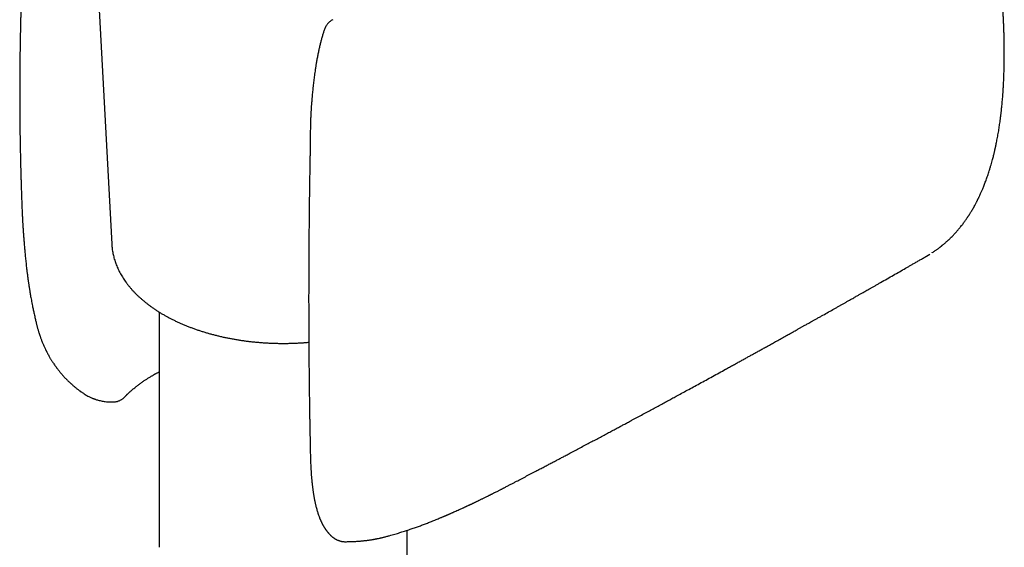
# Model space of a CAD drawing. Header units: millimetres. Extents: x 8 to 820, y 12 to 745.
# Tile 29 of 55: x 760 to 819, y 171 to 203. Entities that reach past the tile are written whole.
import ezdxf

# ---------------------------------------------------------------- set-up
doc = ezdxf.new("R2010")
doc.units = ezdxf.units.MM

msp = doc.modelspace()

# ---------------------------------------------------------------- linework, layer by layer
at = {"color": 7, "linetype": 'Continuous', "lineweight": 30}
for p, q in [((764.094, 212.896), (765.35, 189.239)), ((778.727, 202.819), (778.727, 202.819)), ((765.35, 189.239), (765.35, 189.234)), ((814.649, 188.521), (814.851, 188.644)), ((814.972, 188.718), (814.96, 188.71)), ((814.975, 188.72), (814.993, 188.731)), ((768.216, 185.14), (768.216, 170.907)), ((760.772, 184.524), (760.782, 184.483)), ((766.237, 180.109), (766.228, 180.101)), ((783.216, 168.312), (783.216, 171.935)), ((778.722, 171.519), (778.724, 171.517)), ((779.492, 171.247), (779.492, 171.247))]:
    msp.add_line(p, q, dxfattribs=at)
for points, knots in [([(819.349, 200.823), (819.349, 200.86), (819.349, 200.931), (819.349, 201.03), (819.348, 201.116), (819.347, 201.195), (819.347, 201.273), (819.346, 201.354), (819.344, 201.467), (819.342, 201.616), (819.337, 201.804), (819.332, 202.014), (819.325, 202.244), (819.315, 202.488), (819.304, 202.732), (819.292, 202.976), (819.276, 203.24), (819.258, 203.524), (819.235, 203.828), (819.211, 204.129), (819.184, 204.423), (819.156, 204.708), (819.127, 204.979), (819.097, 205.237), (819.067, 205.482), (819.036, 205.721), (819.003, 205.962), (818.967, 206.214), (818.927, 206.478), (818.884, 206.751), (818.844, 206.985), (818.811, 207.177), (818.785, 207.325), (818.757, 207.474), (818.729, 207.626), (818.698, 207.785), (818.665, 207.952), (818.629, 208.13), (818.59, 208.317), (818.546, 208.517), (818.499, 208.731), (818.465, 208.878), (818.448, 208.954)], [0, 0, 0, 0, 0.014556, 0.027382, 0.038481, 0.048084, 0.057947, 0.068435, 0.079547, 0.101538, 0.125623, 0.151799, 0.182158, 0.213416, 0.244381, 0.275055, 0.30544, 0.343779, 0.381655, 0.419072, 0.455809, 0.490886, 0.52419, 0.555726, 0.585494, 0.61375, 0.642814, 0.673251, 0.705067, 0.738107, 0.771771, 0.789275, 0.806932, 0.824741, 0.842705, 0.8613, 0.881551, 0.902198, 0.924359, 0.94804, 0.973251, 1, 1, 1, 1]), ([(759.896, 204.868), (759.895, 204.834), (759.892, 204.729), (759.886, 204.554), (759.879, 204.324), (759.871, 204.079), (759.864, 203.819), (759.856, 203.561), (759.849, 203.303), (759.842, 203.041), (759.836, 202.772), (759.83, 202.546), (759.826, 202.37), (759.824, 202.253), (759.822, 202.156), (759.82, 202.077), (759.819, 202.01), (759.817, 201.934), (759.815, 201.832), (759.813, 201.711), (759.81, 201.578), (759.808, 201.457), (759.806, 201.348), (759.805, 201.252), (759.803, 201.173), (759.802, 201.11), (759.802, 201.06), (759.801, 201.013), (759.8, 200.97), (759.8, 200.929), (759.799, 200.886), (759.798, 200.834), (759.797, 200.769), (759.796, 200.691), (759.795, 200.605), (759.794, 200.515), (759.793, 200.401), (759.791, 200.264), (759.789, 200.128), (759.788, 200.019), (759.788, 199.939), (759.787, 199.869), (759.787, 199.81), (759.786, 199.764), (759.786, 199.726), (759.785, 199.686), (759.785, 199.632), (759.785, 199.561), (759.784, 199.479), (759.783, 199.393), (759.782, 199.197), (759.781, 198.999), (759.781, 198.8), (759.781, 198.707), (759.781, 198.616), (759.78, 198.531), (759.78, 198.456), (759.78, 198.4), (759.78, 198.355), (759.78, 198.312), (759.78, 198.261), (759.78, 198.198), (759.78, 198.126), (759.781, 198.038), (759.781, 197.939), (759.781, 197.832), (759.782, 197.726), (759.782, 197.622), (759.782, 197.518), (759.783, 197.418), (759.783, 197.325), (759.784, 197.248), (759.784, 197.187), (759.785, 197.141), (759.785, 197.102), (759.785, 197.067), (759.786, 197.032), (759.786, 196.986), (759.786, 196.928), (759.787, 196.862), (759.788, 196.792), (759.788, 196.704), (759.79, 196.595), (759.791, 196.46), (759.793, 196.315), (759.794, 196.178), (759.796, 196.055), (759.797, 195.952), (759.799, 195.857), (759.8, 195.774), (759.801, 195.7), (759.802, 195.632), (759.803, 195.565), (759.805, 195.484), (759.806, 195.39), (759.808, 195.282), (759.81, 195.168), (759.812, 195.052), (759.815, 194.924), (759.818, 194.783), (759.821, 194.631), (759.824, 194.482), (759.827, 194.34), (759.831, 194.204), (759.834, 194.078), (759.836, 193.971), (759.839, 193.885), (759.84, 193.815), (759.842, 193.75), (759.844, 193.684), (759.846, 193.615), (759.848, 193.542), (759.85, 193.455), (759.853, 193.354), (759.856, 193.236), (759.86, 193.107), (759.864, 192.964), (759.869, 192.805), (759.875, 192.628), (759.881, 192.435), (759.887, 192.253), (759.893, 192.086), (759.898, 191.939), (759.901, 191.839), (759.903, 191.788)], [0, 0, 0, 0, 0.007608, 0.024, 0.039686, 0.060008, 0.079643, 0.098888, 0.118672, 0.138126, 0.158406, 0.179898, 0.18942, 0.19835, 0.206681, 0.211312, 0.216294, 0.222053, 0.228589, 0.239474, 0.249617, 0.258803, 0.26703, 0.274299, 0.280794, 0.284848, 0.288644, 0.292183, 0.295463, 0.298486, 0.30148, 0.305393, 0.310315, 0.316255, 0.323109, 0.32998, 0.33666, 0.349231, 0.361069, 0.367768, 0.374009, 0.379356, 0.383791, 0.387316, 0.389929, 0.39244, 0.396507, 0.402181, 0.408678, 0.415213, 0.421788, 0.453307, 0.460314, 0.467364, 0.474455, 0.481238, 0.486909, 0.491435, 0.4942, 0.497225, 0.501129, 0.505912, 0.511573, 0.517775, 0.526019, 0.534177, 0.542248, 0.550232, 0.55813, 0.56594, 0.573191, 0.579481, 0.583551, 0.587084, 0.59008, 0.592541, 0.595043, 0.598268, 0.603, 0.608264, 0.613567, 0.618911, 0.628553, 0.638671, 0.649773, 0.661862, 0.670069, 0.678173, 0.685445, 0.691878, 0.697471, 0.702343, 0.707473, 0.713077, 0.720795, 0.729252, 0.738035, 0.746937, 0.755958, 0.767638, 0.779492, 0.791024, 0.80202, 0.812477, 0.822371, 0.831134, 0.837236, 0.842447, 0.847268, 0.852361, 0.85773, 0.863374, 0.869293, 0.877881, 0.886989, 0.896793, 0.907882, 0.920303, 0.934057, 0.949143, 0.965563, 0.976566, 0.988097, 1, 1, 1, 1]), ([(778.727, 202.819), (778.723, 202.817), (778.689, 202.802), (778.632, 202.766), (778.557, 202.714), (778.488, 202.657), (778.427, 202.596), (778.376, 202.533), (778.339, 202.481), (778.315, 202.442), (778.298, 202.411), (778.285, 202.388), (778.277, 202.37), (778.27, 202.357), (778.263, 202.342), (778.256, 202.326), (778.248, 202.307), (778.233, 202.272), (778.211, 202.215), (778.182, 202.133), (778.152, 202.041), (778.122, 201.943), (778.091, 201.839), (778.052, 201.701), (778.005, 201.526), (777.951, 201.31), (777.899, 201.085), (777.848, 200.849), (777.8, 200.607), (777.756, 200.368), (777.716, 200.139), (777.681, 199.922), (777.651, 199.719), (777.624, 199.532), (777.601, 199.36), (777.58, 199.201), (777.561, 199.043), (777.541, 198.877), (777.523, 198.713), (777.506, 198.552), (777.49, 198.394), (777.474, 198.228), (777.459, 198.057), (777.446, 197.898), (777.435, 197.761), (777.427, 197.652), (777.421, 197.557), (777.415, 197.477), (777.411, 197.408), (777.407, 197.339), (777.402, 197.256), (777.396, 197.153), (777.39, 197.038), (777.385, 196.919), (777.38, 196.8), (777.375, 196.681), (777.371, 196.54), (777.367, 196.38), (777.364, 196.203), (777.363, 196.03), (777.362, 195.865), (777.362, 195.72), (777.362, 195.593), (777.361, 195.485), (777.36, 195.409), (777.359, 195.369), (777.359, 195.365)], [0, 0, 0, 0, 0.001449, 0.013551, 0.024489, 0.034348, 0.045913, 0.055746, 0.063864, 0.068812, 0.072758, 0.076475, 0.078417, 0.080149, 0.082139, 0.084389, 0.086904, 0.089689, 0.098774, 0.110037, 0.122014, 0.135, 0.148415, 0.162252, 0.187979, 0.21494, 0.243034, 0.272147, 0.302339, 0.33211, 0.360342, 0.38701, 0.412127, 0.435725, 0.45662, 0.476237, 0.495644, 0.516618, 0.539214, 0.558436, 0.578726, 0.6001, 0.622574, 0.645556, 0.661821, 0.676189, 0.688648, 0.699185, 0.70779, 0.716081, 0.727189, 0.741626, 0.757957, 0.77448, 0.791193, 0.808095, 0.825127, 0.851581, 0.876815, 0.901102, 0.925656, 0.94968, 0.966268, 0.982263, 0.99855, 1, 1, 1, 1]), ([(818.438, 193.679), (818.457, 193.742), (818.495, 193.862), (818.547, 194.038), (818.593, 194.2), (818.633, 194.35), (818.669, 194.484), (818.699, 194.604), (818.725, 194.71), (818.748, 194.802), (818.765, 194.876), (818.778, 194.934), (818.789, 194.98), (818.798, 195.023), (818.808, 195.066), (818.818, 195.11), (818.833, 195.178), (818.852, 195.271), (818.879, 195.398), (818.907, 195.54), (818.936, 195.695), (818.966, 195.858), (818.994, 196.022), (819.021, 196.184), (819.045, 196.338), (819.068, 196.488), (819.091, 196.65), (819.115, 196.83), (819.14, 197.03), (819.165, 197.241), (819.186, 197.435), (819.204, 197.614), (819.22, 197.777), (819.236, 197.955), (819.251, 198.146), (819.267, 198.351), (819.282, 198.57), (819.296, 198.803), (819.309, 199.051), (819.32, 199.313), (819.33, 199.589), (819.338, 199.878), (819.344, 200.179), (819.348, 200.495), (819.349, 200.712), (819.349, 200.823)], [0, 0, 0, 0, 0.02966, 0.057039, 0.082152, 0.105011, 0.12563, 0.143706, 0.159636, 0.173425, 0.185078, 0.19285, 0.199314, 0.205535, 0.211938, 0.218524, 0.225293, 0.241968, 0.259572, 0.281339, 0.303949, 0.327358, 0.351812, 0.37492, 0.396683, 0.417374, 0.438702, 0.465254, 0.49313, 0.522331, 0.552864, 0.573483, 0.595869, 0.620022, 0.645944, 0.673638, 0.703106, 0.73435, 0.767374, 0.802184, 0.838782, 0.876475, 0.915904, 0.957077, 1, 1, 1, 1]), ([(777.359, 195.366), (777.358, 195.337), (777.356, 195.213), (777.352, 195.001), (777.347, 194.736), (777.342, 194.49), (777.338, 194.264), (777.334, 194.056), (777.331, 193.868), (777.328, 193.697), (777.326, 193.536), (777.323, 193.38), (777.321, 193.224), (777.318, 193.069), (777.316, 192.913), (777.314, 192.756), (777.309, 192.46), (777.303, 192.023), (777.296, 191.448), (777.29, 190.943), (777.286, 190.508), (777.283, 190.144), (777.279, 189.783), (777.277, 189.432), (777.274, 189.096), (777.273, 188.848), (777.272, 188.678), (777.271, 188.577), (777.27, 188.464), (777.27, 188.339), (777.269, 188.204), (777.268, 188.057), (777.268, 187.9), (777.267, 187.732), (777.266, 187.54), (777.265, 187.322), (777.265, 187.077), (777.264, 186.817), (777.264, 186.54), (777.263, 186.247), (777.263, 186.047), (777.263, 185.945)], [0, 0, 0, 0, 0.009273, 0.038843, 0.066517, 0.092294, 0.116176, 0.137785, 0.157566, 0.175518, 0.191641, 0.20851, 0.224654, 0.240932, 0.257344, 0.273889, 0.290569, 0.351122, 0.412026, 0.472929, 0.511686, 0.550443, 0.589187, 0.626802, 0.66256, 0.696461, 0.706237, 0.717017, 0.72907, 0.742396, 0.756995, 0.772573, 0.78938, 0.807414, 0.826677, 0.851211, 0.877486, 0.905502, 0.93526, 0.966759, 1, 1, 1, 1]), ([(814.993, 188.731), (815.025, 188.752), (815.084, 188.791), (815.168, 188.848), (815.241, 188.9), (815.304, 188.946), (815.358, 188.985), (815.401, 189.017), (815.435, 189.043), (815.463, 189.065), (815.49, 189.086), (815.517, 189.108), (815.546, 189.131), (815.58, 189.158), (815.618, 189.189), (815.66, 189.224), (815.707, 189.264), (815.759, 189.308), (815.81, 189.353), (815.856, 189.393), (815.891, 189.426), (815.919, 189.451), (815.944, 189.474), (815.971, 189.5), (816.006, 189.533), (816.049, 189.573), (816.11, 189.633), (816.184, 189.707), (816.265, 189.791), (816.341, 189.871), (816.413, 189.95), (816.483, 190.029), (816.551, 190.107), (816.619, 190.188), (816.689, 190.273), (816.756, 190.357), (816.822, 190.442), (816.883, 190.523), (816.944, 190.605), (817.003, 190.688), (817.06, 190.769), (817.107, 190.837), (817.143, 190.892), (817.17, 190.932), (817.194, 190.968), (817.218, 191.006), (817.245, 191.048), (817.276, 191.097), (817.31, 191.152), (817.375, 191.258), (817.469, 191.417), (817.561, 191.582), (817.624, 191.702), (817.66, 191.771), (817.692, 191.833), (817.72, 191.889), (817.744, 191.936), (817.766, 191.981), (817.789, 192.029), (817.816, 192.085), (817.845, 192.147), (817.879, 192.219), (817.915, 192.298), (817.953, 192.383), (817.989, 192.467), (818.026, 192.554), (818.066, 192.649), (818.108, 192.755), (818.153, 192.869), (818.2, 192.991), (818.248, 193.119), (818.296, 193.254), (818.344, 193.393), (818.391, 193.535), (818.422, 193.631), (818.438, 193.679)], [0, 0, 0, 0, 0.01984, 0.037623, 0.053342, 0.066994, 0.078574, 0.08808, 0.095141, 0.100986, 0.106829, 0.1127, 0.118599, 0.12608, 0.134398, 0.143755, 0.154152, 0.166159, 0.17861, 0.189133, 0.197196, 0.203323, 0.208206, 0.21445, 0.222719, 0.232755, 0.24456, 0.266237, 0.286022, 0.303914, 0.322352, 0.339979, 0.357068, 0.374586, 0.392781, 0.412319, 0.428685, 0.445827, 0.462832, 0.479505, 0.495845, 0.511279, 0.520293, 0.528042, 0.534595, 0.541604, 0.549785, 0.559136, 0.569657, 0.581334, 0.619676, 0.65857, 0.67166, 0.684169, 0.6953, 0.705052, 0.713425, 0.72043, 0.728787, 0.738464, 0.749462, 0.760984, 0.775691, 0.790109, 0.804239, 0.818301, 0.83391, 0.851392, 0.870751, 0.890151, 0.911128, 0.932902, 0.95497, 0.977335, 1, 1, 1, 1]), ([(759.903, 191.779), (759.904, 191.766), (759.905, 191.728), (759.908, 191.667), (759.91, 191.595), (759.916, 191.458), (759.922, 191.306), (759.93, 191.14), (759.936, 191.017), (759.942, 190.887), (759.949, 190.765), (759.955, 190.655), (759.96, 190.557), (759.966, 190.456), (759.973, 190.351), (759.979, 190.245), (759.986, 190.146), (759.992, 190.058), (759.996, 189.986), (760, 189.93), (760.003, 189.888), (760.005, 189.855), (760.008, 189.825), (760.01, 189.79), (760.013, 189.746), (760.019, 189.673), (760.026, 189.571), (760.036, 189.444), (760.047, 189.31), (760.058, 189.173), (760.07, 189.033), (760.083, 188.89), (760.102, 188.684), (760.128, 188.415), (760.163, 188.084), (760.192, 187.823), (760.215, 187.635), (760.229, 187.521), (760.244, 187.406), (760.259, 187.291), (760.274, 187.179), (760.288, 187.076), (760.302, 186.982), (760.313, 186.901), (760.323, 186.836), (760.33, 186.79), (760.335, 186.754), (760.34, 186.72), (760.347, 186.678), (760.355, 186.625), (760.365, 186.559), (760.378, 186.479), (760.393, 186.384), (760.412, 186.274), (760.433, 186.151), (760.457, 186.012), (760.486, 185.858), (760.518, 185.69), (760.556, 185.493), (760.603, 185.268), (760.658, 185.011), (760.714, 184.761), (760.753, 184.596), (760.77, 184.524)], [0, 0, 0, 0, 0.0053883, 0.0153266, 0.0251451, 0.0348459, 0.0718531, 0.0878917, 0.1047334, 0.1227955, 0.1420838, 0.1549989, 0.1684133, 0.1823278, 0.1967432, 0.211653, 0.2256457, 0.2376612, 0.2477015, 0.2550351, 0.260778, 0.2649309, 0.2684344, 0.273204, 0.2792954, 0.2867081, 0.3030808, 0.3208741, 0.339117, 0.3578095, 0.3769519, 0.396544, 0.416586, 0.4611926, 0.5064847, 0.5522927, 0.5678377, 0.5834443, 0.5991133, 0.6148456, 0.6306058, 0.6450048, 0.6573329, 0.6690989, 0.6780477, 0.6841798, 0.6881854, 0.6927569, 0.6981659, 0.7056161, 0.7144335, 0.7254463, 0.7387469, 0.7537411, 0.7708694, 0.7901357, 0.8115448, 0.8351021, 0.8608136, 0.8938903, 0.9299798, 0.9690959, 1, 1, 1, 1]), ([(765.35, 189.234), (765.353, 189.191), (765.358, 189.102), (765.373, 188.967), (765.393, 188.827), (765.419, 188.687), (765.449, 188.548), (765.485, 188.41), (765.526, 188.272), (765.571, 188.134), (765.623, 187.997), (765.679, 187.861), (765.74, 187.725), (765.807, 187.59), (765.878, 187.456), (765.955, 187.324), (766.037, 187.192), (766.123, 187.061), (766.215, 186.932), (766.311, 186.803), (766.413, 186.676), (766.519, 186.551), (766.63, 186.427), (766.746, 186.305), (766.866, 186.184), (766.991, 186.065), (767.12, 185.948), (767.254, 185.833), (767.392, 185.72), (767.534, 185.608), (767.68, 185.499), (767.831, 185.392), (767.985, 185.287), (768.143, 185.184), (768.305, 185.083), (768.471, 184.985), (768.64, 184.889), (768.813, 184.796), (768.99, 184.705), (769.169, 184.616), (769.352, 184.53), (769.538, 184.446), (769.727, 184.365), (769.919, 184.287), (770.114, 184.211), (770.312, 184.138), (770.512, 184.067), (770.715, 183.999), (770.92, 183.934), (771.128, 183.872), (771.338, 183.813), (771.55, 183.756), (771.764, 183.702), (771.98, 183.651), (772.198, 183.603), (772.417, 183.558), (772.639, 183.516), (772.861, 183.477), (773.085, 183.441), (773.311, 183.408), (773.537, 183.377), (773.765, 183.35), (773.993, 183.326), (774.222, 183.305), (774.453, 183.286), (774.683, 183.271), (774.914, 183.259), (775.146, 183.25), (775.378, 183.244), (775.61, 183.241), (775.842, 183.241), (776.074, 183.245), (776.306, 183.251), (776.537, 183.26), (776.769, 183.272), (776.999, 183.288), (777.167, 183.301), (777.257, 183.309), (777.271, 183.311)], [0, 0, 0, 0, 0.011598, 0.024426, 0.037263, 0.050114, 0.062983, 0.075874, 0.088789, 0.101731, 0.114704, 0.127709, 0.140747, 0.153819, 0.166926, 0.180067, 0.193242, 0.206449, 0.219687, 0.232956, 0.246251, 0.259572, 0.272917, 0.286283, 0.299667, 0.313068, 0.326483, 0.339911, 0.353349, 0.366795, 0.380248, 0.393706, 0.407168, 0.420633, 0.434099, 0.447566, 0.461032, 0.474497, 0.48796, 0.501421, 0.514879, 0.528334, 0.541786, 0.555234, 0.568679, 0.582121, 0.595558, 0.608992, 0.622423, 0.635849, 0.649273, 0.662692, 0.676109, 0.689522, 0.702932, 0.71634, 0.729744, 0.743146, 0.756546, 0.769944, 0.783339, 0.796733, 0.810124, 0.823515, 0.836904, 0.850292, 0.863679, 0.877066, 0.890452, 0.903837, 0.917223, 0.930608, 0.943994, 0.95738, 0.970767, 0.984155, 0.997543, 1, 1, 1, 1]), ([(789.057, 174.493), (789.064, 174.496), (789.102, 174.516), (789.171, 174.552), (789.286, 174.612), (789.425, 174.684), (789.588, 174.769), (789.802, 174.881), (790.064, 175.017), (790.374, 175.18), (790.689, 175.344), (790.984, 175.499), (791.258, 175.643), (791.504, 175.772), (791.742, 175.897), (791.971, 176.018), (792.191, 176.134), (792.407, 176.248), (792.623, 176.361), (792.843, 176.478), (793.096, 176.612), (793.381, 176.763), (793.699, 176.931), (794.011, 177.097), (794.316, 177.259), (794.614, 177.417), (794.91, 177.575), (795.199, 177.729), (795.476, 177.877), (795.727, 178.011), (795.956, 178.133), (796.17, 178.248), (796.388, 178.365), (796.613, 178.486), (796.87, 178.624), (797.16, 178.779), (797.48, 178.952), (797.794, 179.121), (798.101, 179.286), (798.397, 179.446), (798.689, 179.604), (798.97, 179.756), (799.237, 179.901), (799.521, 180.055), (799.831, 180.224), (800.178, 180.412), (800.541, 180.61), (800.918, 180.816), (801.304, 181.026), (801.697, 181.242), (802.092, 181.458), (802.437, 181.647), (802.728, 181.807), (802.965, 181.938), (803.196, 182.065), (803.419, 182.188), (803.631, 182.305), (803.832, 182.416), (804.024, 182.522), (804.217, 182.628), (804.416, 182.739), (804.626, 182.855), (804.846, 182.977), (805.077, 183.105), (805.322, 183.241), (805.581, 183.385), (805.855, 183.537), (806.086, 183.666), (806.271, 183.769), (806.4, 183.841), (806.525, 183.911), (806.64, 183.975), (806.745, 184.034), (806.84, 184.087), (806.924, 184.134), (807, 184.176), (807.069, 184.215), (807.138, 184.254), (807.212, 184.295), (807.293, 184.34), (807.382, 184.39), (807.479, 184.445), (807.592, 184.508), (807.723, 184.581), (807.872, 184.665), (808.033, 184.755), (808.203, 184.851), (808.434, 184.981), (808.721, 185.142), (809, 185.3), (809.216, 185.421), (809.37, 185.508), (809.523, 185.594), (809.674, 185.68), (809.825, 185.765), (809.972, 185.848), (810.109, 185.926), (810.233, 185.996), (810.342, 186.058), (810.441, 186.114), (810.53, 186.165), (810.609, 186.209), (810.686, 186.253), (810.77, 186.301), (810.868, 186.356), (810.978, 186.419), (811.099, 186.488), (811.232, 186.563), (811.376, 186.645), (811.53, 186.733), (811.695, 186.827), (811.94, 186.966), (812.256, 187.147), (812.637, 187.364), (813.008, 187.577), (813.304, 187.746), (813.531, 187.877), (813.696, 187.972), (813.869, 188.071), (814.052, 188.176), (814.244, 188.287), (814.446, 188.403), (814.583, 188.482), (814.654, 188.523)], [0, 0, 0, 0, 0.000804, 0.004366, 0.008049, 0.014083, 0.020417, 0.027051, 0.038844, 0.050832, 0.062998, 0.07534, 0.085149, 0.094724, 0.103921, 0.112741, 0.121332, 0.129543, 0.137809, 0.146356, 0.155184, 0.167169, 0.179544, 0.192119, 0.203511, 0.215058, 0.226722, 0.238002, 0.248747, 0.258957, 0.267264, 0.275456, 0.283926, 0.292676, 0.301708, 0.313942, 0.32643, 0.339113, 0.350602, 0.362245, 0.373728, 0.384676, 0.395088, 0.404966, 0.417838, 0.431354, 0.445559, 0.460343, 0.47542, 0.490776, 0.506386, 0.521701, 0.531204, 0.540489, 0.549558, 0.55832, 0.566665, 0.574455, 0.581845, 0.589274, 0.597035, 0.605299, 0.61391, 0.622906, 0.632467, 0.642617, 0.653357, 0.664686, 0.669846, 0.675061, 0.67996, 0.684478, 0.688615, 0.692308, 0.695633, 0.69859, 0.70118, 0.703855, 0.706706, 0.709878, 0.713372, 0.717188, 0.721325, 0.726715, 0.732568, 0.738884, 0.745663, 0.752627, 0.766154, 0.779475, 0.785571, 0.791623, 0.797631, 0.803595, 0.809515, 0.815391, 0.820993, 0.825704, 0.83001, 0.83391, 0.837405, 0.840495, 0.843192, 0.846571, 0.850422, 0.854745, 0.85954, 0.864807, 0.87044, 0.876528, 0.883071, 0.889965, 0.905422, 0.920465, 0.935096, 0.949314, 0.955569, 0.962032, 0.968873, 0.97609, 0.983683, 0.991653, 1, 1, 1, 1]), ([(777.263, 185.945), (777.263, 185.842), (777.263, 185.642), (777.264, 185.352), (777.264, 185.08), (777.265, 184.827), (777.265, 184.594), (777.266, 184.381), (777.267, 184.187), (777.268, 184.011), (777.268, 183.832), (777.269, 183.644), (777.27, 183.443), (777.272, 183.241), (777.273, 183.038), (777.274, 182.827), (777.276, 182.61), (777.277, 182.393), (777.279, 182.187), (777.281, 181.994), (777.283, 181.806), (777.284, 181.615), (777.286, 181.413), (777.289, 181.165), (777.292, 180.871), (777.296, 180.538), (777.301, 180.206), (777.305, 179.881), (777.31, 179.561), (777.314, 179.247), (777.318, 179.001), (777.321, 178.82), (777.323, 178.703), (777.325, 178.587), (777.327, 178.466), (777.329, 178.336), (777.332, 178.191), (777.335, 178.033), (777.338, 177.857), (777.342, 177.663), (777.346, 177.451), (777.35, 177.223), (777.355, 176.98), (777.361, 176.74), (777.364, 176.581), (777.366, 176.508)], [0, 0, 0, 0, 0.032188, 0.062452, 0.090794, 0.117212, 0.141708, 0.163895, 0.184228, 0.202707, 0.219331, 0.240576, 0.261648, 0.282857, 0.304202, 0.325684, 0.349699, 0.372674, 0.394356, 0.414744, 0.434011, 0.454032, 0.47532, 0.497875, 0.532936, 0.568801, 0.604057, 0.638704, 0.672746, 0.706235, 0.739184, 0.751726, 0.764187, 0.776569, 0.789105, 0.803015, 0.818471, 0.835476, 0.854028, 0.875124, 0.897919, 0.922413, 0.948606, 0.976499, 1, 1, 1, 1]), ([(760.776, 184.499), (760.783, 184.47), (760.796, 184.413), (760.816, 184.336), (760.834, 184.264), (760.855, 184.186), (760.878, 184.102), (760.902, 184.019), (760.924, 183.944), (760.944, 183.881), (760.961, 183.829), (760.974, 183.787), (760.987, 183.749), (761.002, 183.705), (761.022, 183.648), (761.047, 183.577), (761.076, 183.496), (761.109, 183.41), (761.143, 183.323), (761.179, 183.236), (761.217, 183.147), (761.257, 183.058), (761.296, 182.972), (761.332, 182.895), (761.362, 182.834), (761.386, 182.787), (761.405, 182.748), (761.427, 182.705), (761.456, 182.651), (761.495, 182.578), (761.54, 182.496), (761.588, 182.412), (761.632, 182.338), (761.671, 182.273), (761.709, 182.212), (761.748, 182.15), (761.815, 182.047), (761.912, 181.905), (762.012, 181.768), (762.083, 181.675), (762.121, 181.625), (762.163, 181.573), (762.211, 181.514), (762.265, 181.448), (762.32, 181.384), (762.369, 181.328), (762.414, 181.278), (762.456, 181.231), (762.499, 181.185), (762.544, 181.137), (762.592, 181.087), (762.644, 181.035), (762.694, 180.985), (762.741, 180.939), (762.786, 180.897), (762.829, 180.856), (762.869, 180.82), (762.909, 180.784), (762.952, 180.745), (763.002, 180.701), (763.059, 180.653), (763.119, 180.602), (763.182, 180.552), (763.245, 180.502), (763.305, 180.455), (763.359, 180.415), (763.401, 180.384), (763.435, 180.359), (763.47, 180.334), (763.515, 180.302), (763.571, 180.263), (763.625, 180.226), (763.662, 180.202), (763.676, 180.193)], [0, 0, 0, 0, 0.013991, 0.027565, 0.042126, 0.057872, 0.07481, 0.092941, 0.107654, 0.120521, 0.131174, 0.139611, 0.145894, 0.154665, 0.166152, 0.18036, 0.197242, 0.21495, 0.232577, 0.250126, 0.268718, 0.287221, 0.305554, 0.321923, 0.335595, 0.344439, 0.35164, 0.360089, 0.371681, 0.386422, 0.406979, 0.425336, 0.441425, 0.455252, 0.468486, 0.482302, 0.496703, 0.538329, 0.580129, 0.592769, 0.604229, 0.616021, 0.630438, 0.647456, 0.663959, 0.678104, 0.689947, 0.701567, 0.714013, 0.725175, 0.738361, 0.753065, 0.766446, 0.778065, 0.790305, 0.800902, 0.810976, 0.820535, 0.831054, 0.843406, 0.857681, 0.872523, 0.887448, 0.902457, 0.917035, 0.929599, 0.940037, 0.945535, 0.953319, 0.963464, 0.975971, 0.990839, 1, 1, 1, 1]), ([(766.237, 180.109), (766.248, 180.119), (766.271, 180.143), (766.306, 180.177), (766.339, 180.209), (766.368, 180.236), (766.39, 180.258), (766.408, 180.274), (766.423, 180.288), (766.445, 180.308), (766.475, 180.336), (766.516, 180.372), (766.573, 180.422), (766.646, 180.484), (766.735, 180.557), (766.821, 180.626), (766.904, 180.69), (766.984, 180.751), (767.066, 180.811), (767.149, 180.87), (767.233, 180.928), (767.313, 180.983), (767.393, 181.036), (767.467, 181.084), (767.541, 181.131), (767.614, 181.176), (767.68, 181.216), (767.742, 181.253), (767.797, 181.286), (767.852, 181.317), (767.901, 181.346), (767.943, 181.369), (767.981, 181.391), (768.022, 181.413), (768.068, 181.438), (768.121, 181.467), (768.171, 181.493), (768.203, 181.51), (768.216, 181.516)], [0, 0, 0, 0, 0.023839, 0.05163, 0.075352, 0.095012, 0.110614, 0.122161, 0.131256, 0.141079, 0.164299, 0.19107, 0.219431, 0.270808, 0.322798, 0.372631, 0.41481, 0.456474, 0.498601, 0.539762, 0.578896, 0.620106, 0.654322, 0.688806, 0.721478, 0.752489, 0.784914, 0.807567, 0.831345, 0.855028, 0.875456, 0.892469, 0.906304, 0.922707, 0.941339, 0.962198, 0.985323, 1, 1, 1, 1]), ([(763.676, 180.192), (763.716, 180.167), (763.791, 180.119), (763.902, 180.057), (764.001, 180.006), (764.084, 179.967), (764.148, 179.939), (764.194, 179.92), (764.226, 179.908), (764.254, 179.897), (764.285, 179.885), (764.332, 179.868), (764.398, 179.846), (764.486, 179.819), (764.594, 179.79), (764.71, 179.763), (764.834, 179.74), (764.964, 179.721), (765.108, 179.706), (765.266, 179.696), (765.378, 179.697), (765.436, 179.697)], [0, 0, 0, 0, 0.078427, 0.150034, 0.211107, 0.26165, 0.301667, 0.325729, 0.343298, 0.357132, 0.375236, 0.398122, 0.438859, 0.489272, 0.549398, 0.619297, 0.682325, 0.751759, 0.827722, 0.910388, 1, 1, 1, 1]), ([(765.435, 179.698), (765.447, 179.698), (765.483, 179.698), (765.543, 179.705), (765.616, 179.717), (765.689, 179.734), (765.76, 179.758), (765.828, 179.785), (765.891, 179.817), (765.95, 179.851), (766.006, 179.889), (766.059, 179.931), (766.104, 179.971), (766.13, 179.998), (766.14, 180.009)], [0, 0, 0, 0, 0.04361, 0.136583, 0.230016, 0.324034, 0.41881, 0.514598, 0.600566, 0.686377, 0.771913, 0.856965, 0.941087, 1, 1, 1, 1]), ([(766.141, 180.009), (766.153, 180.022), (766.175, 180.045), (766.207, 180.078), (766.223, 180.094), (766.23, 180.101)], [0, 0, 0, 0, 0.385984, 0.719437, 1, 1, 1, 1]), ([(777.366, 176.507), (777.367, 176.46), (777.37, 176.356), (777.374, 176.2), (777.38, 176.043), (777.386, 175.899), (777.392, 175.769), (777.399, 175.653), (777.405, 175.549), (777.411, 175.456), (777.419, 175.33), (777.432, 175.168), (777.446, 175.01), (777.456, 174.897), (777.463, 174.832), (777.469, 174.779), (777.473, 174.737), (777.478, 174.697), (777.483, 174.652), (777.489, 174.596), (777.497, 174.533), (777.508, 174.448), (777.521, 174.351), (777.536, 174.25), (777.549, 174.162), (777.562, 174.08), (777.577, 173.995), (777.591, 173.913), (777.605, 173.84), (777.617, 173.777), (777.629, 173.717), (777.643, 173.653), (777.658, 173.583), (777.674, 173.511), (777.695, 173.424), (777.72, 173.325), (777.75, 173.214), (777.78, 173.11), (777.81, 173.01), (777.844, 172.909), (777.874, 172.822), (777.9, 172.751), (777.919, 172.702), (777.937, 172.657), (777.954, 172.614), (777.973, 172.57), (777.994, 172.521), (778.018, 172.468), (778.043, 172.416), (778.064, 172.372), (778.082, 172.336), (778.098, 172.305), (778.116, 172.271), (778.136, 172.235), (778.156, 172.199), (778.173, 172.169), (778.188, 172.144), (778.202, 172.122), (778.215, 172.1), (778.23, 172.076), (778.247, 172.051), (778.265, 172.022), (778.287, 171.99), (778.313, 171.953), (778.342, 171.914), (778.37, 171.877), (778.395, 171.846), (778.416, 171.82), (778.436, 171.796), (778.456, 171.772), (778.479, 171.746), (778.507, 171.717), (778.534, 171.687), (778.561, 171.661), (778.582, 171.64), (778.602, 171.621), (778.62, 171.604), (778.641, 171.585), (778.668, 171.562), (778.696, 171.538), (778.715, 171.523), (778.722, 171.518)], [0, 0, 0, 0, 0.021582, 0.047659, 0.07187, 0.094225, 0.114728, 0.133062, 0.149608, 0.164364, 0.177939, 0.210677, 0.243859, 0.256757, 0.267853, 0.27687, 0.283806, 0.289606, 0.297361, 0.307075, 0.318646, 0.330294, 0.351504, 0.370498, 0.384579, 0.399595, 0.415551, 0.431696, 0.445657, 0.457257, 0.467947, 0.480375, 0.494476, 0.508993, 0.523468, 0.546649, 0.569756, 0.59232, 0.61276, 0.634156, 0.658891, 0.671228, 0.682529, 0.692911, 0.702504, 0.712349, 0.723873, 0.737256, 0.75055, 0.762258, 0.769757, 0.777187, 0.785677, 0.795238, 0.804811, 0.81263, 0.818862, 0.824259, 0.830011, 0.836264, 0.842904, 0.850296, 0.858971, 0.86894, 0.880205, 0.891216, 0.900098, 0.906999, 0.91362, 0.920425, 0.927778, 0.9365, 0.946626, 0.954068, 0.960747, 0.966577, 0.971559, 0.9769, 0.984497, 0.994376, 1, 1, 1, 1]), ([(781.873, 171.538), (781.902, 171.545), (781.99, 171.568), (782.136, 171.608), (782.31, 171.657), (782.473, 171.705), (782.627, 171.75), (782.766, 171.792), (782.907, 171.836), (783.046, 171.88), (783.186, 171.925), (783.326, 171.972), (783.503, 172.031), (783.718, 172.105), (783.963, 172.193), (784.205, 172.282), (784.453, 172.376), (784.706, 172.475), (784.967, 172.58), (785.163, 172.661), (785.292, 172.715), (785.36, 172.743), (785.425, 172.771), (785.479, 172.793), (785.521, 172.812), (785.559, 172.828), (785.602, 172.846), (785.643, 172.864), (785.682, 172.881), (785.722, 172.898), (785.771, 172.919), (785.829, 172.944), (785.888, 172.97), (785.943, 172.994), (786.016, 173.027), (786.114, 173.07), (786.239, 173.126), (786.358, 173.18), (786.481, 173.235), (786.572, 173.277), (786.648, 173.312), (786.698, 173.335), (786.747, 173.358), (786.792, 173.379), (786.835, 173.399), (786.883, 173.421), (786.937, 173.446), (786.99, 173.471), (787.037, 173.493), (787.075, 173.511), (787.111, 173.528), (787.153, 173.548), (787.206, 173.573), (787.26, 173.598), (787.311, 173.623), (787.361, 173.646), (787.411, 173.67), (787.462, 173.695), (787.509, 173.718), (787.556, 173.74), (787.606, 173.764), (787.67, 173.795), (787.736, 173.827), (787.809, 173.863), (787.884, 173.9), (787.966, 173.94), (788.04, 173.977), (788.114, 174.013), (788.182, 174.047), (788.242, 174.077), (788.29, 174.101), (788.337, 174.124), (788.387, 174.149), (788.433, 174.173), (788.474, 174.193), (788.533, 174.223), (788.611, 174.263), (788.696, 174.306), (788.776, 174.347), (788.846, 174.383), (788.911, 174.417), (788.973, 174.449), (789.028, 174.477), (789.068, 174.498), (789.083, 174.506)], [0, 0, 0, 0, 0.011572, 0.03568, 0.058785, 0.081738, 0.101591, 0.120813, 0.138117, 0.158564, 0.176964, 0.194899, 0.21554, 0.248921, 0.282036, 0.315848, 0.347768, 0.383433, 0.41988, 0.455394, 0.464125, 0.473552, 0.483238, 0.491257, 0.495716, 0.500958, 0.507039, 0.513308, 0.518258, 0.523278, 0.529704, 0.538941, 0.547424, 0.554241, 0.561746, 0.577986, 0.595149, 0.614131, 0.628005, 0.646618, 0.6526, 0.659915, 0.667649, 0.673347, 0.678923, 0.685819, 0.693642, 0.701357, 0.708421, 0.713406, 0.71762, 0.723639, 0.731335, 0.739762, 0.74652, 0.753241, 0.760733, 0.768018, 0.774696, 0.780989, 0.787735, 0.796139, 0.808256, 0.815878, 0.827462, 0.840348, 0.850832, 0.859276, 0.871766, 0.880045, 0.885234, 0.892321, 0.900108, 0.906717, 0.912208, 0.917753, 0.932083, 0.945754, 0.954691, 0.966341, 0.976185, 0.982889, 0.993249, 1, 1, 1, 1]), ([(778.742, 171.502), (778.754, 171.493), (778.782, 171.471), (778.826, 171.441), (778.873, 171.413), (778.913, 171.391), (778.955, 171.369), (778.997, 171.349), (779.04, 171.331), (779.081, 171.316), (779.13, 171.299), (779.186, 171.283), (779.234, 171.272), (779.269, 171.265), (779.296, 171.261), (779.328, 171.256), (779.372, 171.25), (779.428, 171.246), (779.47, 171.245), (779.493, 171.245)], [0, 0, 0, 0, 0.058581, 0.143744, 0.213907, 0.269468, 0.312478, 0.375422, 0.430818, 0.483314, 0.547124, 0.623081, 0.696361, 0.727848, 0.756106, 0.793225, 0.846719, 0.915929, 1, 1, 1, 1]), ([(779.492, 171.247), (779.513, 171.247), (779.571, 171.247), (779.659, 171.249), (779.752, 171.251), (779.832, 171.253), (779.927, 171.257), (780.04, 171.262), (780.161, 171.269), (780.267, 171.277), (780.358, 171.284), (780.43, 171.29), (780.488, 171.295), (780.536, 171.3), (780.593, 171.306), (780.66, 171.313), (780.737, 171.322), (780.816, 171.331), (780.891, 171.341), (780.956, 171.35), (781.015, 171.359), (781.073, 171.368), (781.13, 171.377), (781.185, 171.387), (781.238, 171.396), (781.29, 171.406), (781.349, 171.417), (781.419, 171.431), (781.499, 171.448), (781.574, 171.464), (781.625, 171.476), (781.645, 171.481)], [0, 0, 0, 0, 0.02835, 0.075508, 0.115977, 0.150067, 0.18172, 0.242485, 0.300262, 0.34419, 0.384539, 0.423785, 0.441942, 0.463304, 0.48979, 0.520877, 0.555872, 0.597378, 0.632254, 0.660822, 0.688806, 0.716384, 0.741925, 0.770007, 0.795278, 0.819199, 0.847989, 0.883062, 0.923794, 0.969931, 1, 1, 1, 1]), ([(781.645, 171.481), (781.655, 171.483), (781.69, 171.491), (781.751, 171.506), (781.826, 171.525), (781.874, 171.538), (781.897, 171.544)], [0, 0, 0, 0, 0.121295, 0.454018, 0.745847, 1, 1, 1, 1])]:
    msp.add_open_spline(points, degree=3, knots=knots, dxfattribs=at)

doc.saveas('drawing.dxf')
